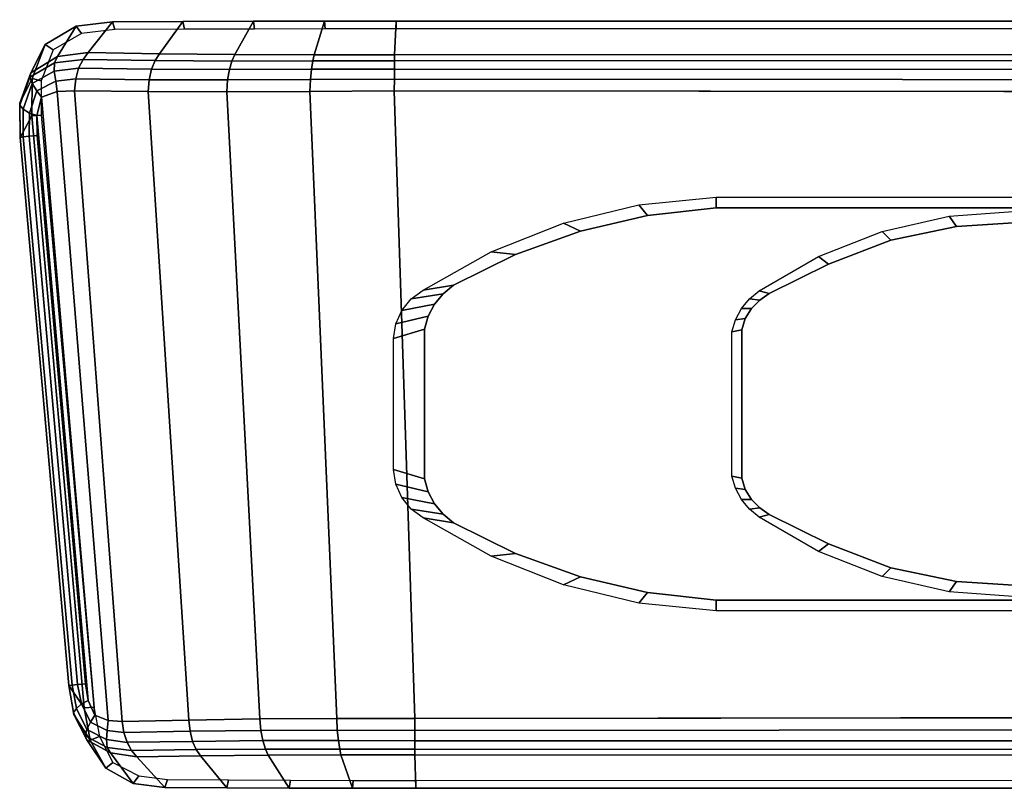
# Model space of a CAD drawing. Header units: inches. Extents: x 11 to 683, y -98 to 54.
# Tile 12 of 256: x 564 to 569, y -78 to -74. Entities that reach past the tile are written whole.
import ezdxf
from ezdxf.enums import TextEntityAlignment as Align

# ---------------------------------------------------------------- set-up
doc = ezdxf.new("R2010")
doc.units = ezdxf.units.IN
doc.header["$MEASUREMENT"] = 0
for name, color, linetype in [('A-FURN-3-SEAT-ARM', 254, 'Continuous'), ('A-FURN-3-SEAT-ARM-PAD', 251, 'Continuous'), ('A-FURN-3-SEAT-FRAME', 254, 'Continuous'), ('A-FURN-HAWORTH-ATT', 7, 'Continuous')]:
    doc.layers.add(name, color=color, linetype=linetype)
doc.styles.get("Standard").update_dxf_attribs({"font": 'simplex.shx'})

# ---------------------------------------------------------------- blocks, each defined once
blk = doc.blocks.new('SCT-20-71X1-3D-3')
at = {"layer": 'A-FURN-3-SEAT-ARM'}
for points in [[(-3.046, 12.8076, 25.3047), (2.6505, 12.8075, 25.3047), (2.6507, 12.7541, 24.9962), (-2.8562, 12.7541, 24.9962)], [(2.5263, 11.4318, 24.8968), (2.5263, 12.158, 24.8968), (2.5743, 12.148, 24.9855), (2.5743, 11.4418, 24.9855)], [(4.079, 11.4291, 24.9962), (4.079, 12.1607, 24.9962), (4.2305, 12.1146, 25.3047), (4.2305, 11.4752, 25.3047)], [(2.6505, 10.7823, 25.3047), (-3.046, 10.7822, 25.3047), (-2.8562, 10.8357, 24.9962), (2.6507, 10.8357, 24.9962)]]:
    blk.add_3dface(points, dxfattribs=at)
for points, invisible_edges in [([(-2.8562, 12.7541, 24.9962), (2.6507, 12.7541, 24.9962), (2.6507, 10.8357, 24.9962), (-2.8562, 10.8357, 24.9962)], 10), ([(2.6507, 10.8357, 24.9962), (2.6507, 12.7541, 24.9962), (2.9866, 12.7172, 24.9962), (2.9866, 10.8725, 24.9962)], 5), ([(1.1451, 10.906, 24.6418), (1.1451, 12.6838, 24.6418), (1.4755, 12.6632, 24.6676), (1.4755, 10.9266, 24.6676)], 5), ([(2.9866, 10.8725, 24.9962), (2.9866, 12.7172, 24.9962), (3.3157, 12.6411, 24.9962), (3.3157, 10.9487, 24.9962)], 5), ([(1.4755, 10.9266, 24.6676), (1.4755, 12.6632, 24.6676), (1.7967, 12.5957, 24.7195), (1.7967, 10.9941, 24.7195)], 5), ([(3.3157, 10.9487, 24.9962), (3.3157, 12.6411, 24.9962), (3.6336, 12.5267, 24.9962), (3.6336, 11.0631, 24.9962)], 5), ([(1.7967, 10.9941, 24.7195), (1.7967, 12.5957, 24.7195), (2.1013, 12.4795, 24.7852), (2.1013, 11.1103, 24.7852)], 5), ([(2.1013, 11.1103, 24.7852), (2.1013, 12.4795, 24.7852), (2.3915, 12.3352, 24.8604), (2.3915, 11.2546, 24.8604)], 5), ([(3.6336, 11.0631, 24.9962), (3.6336, 12.5267, 24.9962), (3.9358, 12.3757, 24.9962), (3.9358, 11.2141, 24.9962)], 5), ([(2.3915, 11.2546, 24.8604), (2.3915, 12.3352, 24.8604), (2.4379, 12.3025, 24.8737), (2.4379, 11.2873, 24.8737)], 5), ([(3.9358, 11.2141, 24.9962), (3.9358, 12.3757, 24.9962), (3.9876, 12.3342, 24.9962), (3.9876, 11.2556, 24.9962)], 5), ([(3.9876, 11.2556, 24.9962), (3.9876, 12.3342, 24.9962), (4.0298, 12.2831, 24.9962), (4.0298, 11.3067, 24.9962)], 5), ([(2.4379, 11.2873, 24.8737), (2.4379, 12.3025, 24.8737), (2.4787, 12.2624, 24.8851), (2.4787, 11.3274, 24.8851)], 5), ([(2.4787, 11.3274, 24.8851), (2.4787, 12.2624, 24.8851), (2.51, 12.2139, 24.8934), (2.51, 11.3759, 24.8934)], 5), ([(4.0298, 11.3067, 24.9962), (4.0298, 12.2831, 24.9962), (4.0607, 12.2244, 24.9962), (4.0607, 11.3654, 24.9962)], 5), ([(2.51, 11.3759, 24.8934), (2.51, 12.2139, 24.8934), (2.5263, 12.158, 24.8968), (2.5263, 11.4318, 24.8968)], 1), ([(4.0607, 11.3654, 24.9962), (4.0607, 12.2244, 24.9962), (4.079, 12.1607, 24.9962), (4.079, 11.4291, 24.9962)], 1)]:
    blk.add_3dface(points, dxfattribs=dict(at, invisible_edges=invisible_edges))
at = {"layer": 'A-FURN-3-SEAT-ARM-PAD'}
for points in [[(4.1202, 13.675, 25.3781), (-3.2854, 13.674, 25.3787), (-3.0055, 13.5129, 26.0287), (4.1262, 13.5118, 26.0382)], [(-3.2854, 13.674, 25.3787), (4.1202, 13.675, 25.3781), (4.1202, 13.6365, 25.3308), (-3.2854, 13.6356, 25.3308)], [(5.954, 10.3817, 25.0732), (5.6963, 13.2773, 25.0827), (5.744, 13.2814, 25.1127), (6.0007, 10.3857, 25.1031)], [(5.8195, 13.1717, 25.4588), (6.0578, 10.4913, 25.4368), (6.0007, 10.3857, 25.1031), (5.744, 13.2814, 25.1127)], [(-3.5325, 9.9214, 25.3773), (4.2173, 9.9212, 25.3767), (4.2253, 10.0867, 26.0429), (-3.2311, 10.0839, 26.0353)], [(4.2173, 9.9212, 25.3767), (-3.5325, 9.9214, 25.3773), (-3.5324, 9.9601, 25.3308), (4.2169, 9.9599, 25.3303)]]:
    blk.add_3dface(points, dxfattribs=at)
at = {"layer": 'A-FURN-3-SEAT-ARM-PAD', "invisible_edges": 8}
blk.add_3dface([(-3.2306, 10.271, 26.1724), (4.2262, 10.2633, 26.1799), (4.1262, 13.3338, 26.1802), (-3.0047, 13.3239, 26.1725)], dxfattribs=at)
at = {"layer": 'A-FURN-3-SEAT-FRAME', "invisible_edges": 2}
blk.add_3dface([(-7.363, 9.9255, 16.295), (2.9123, 6.8688, 13.4908), (2.7064, 6.4538, 12.4195), (-8.6511, 9.7328, 15.2023)], dxfattribs=at)
at = {"layer": 'A-FURN-3-SEAT-FRAME'}
blk.add_3dface([(-7.352, 9.8421, 16.4205), (2.9229, 6.7864, 13.6193), (2.9123, 6.8688, 13.4908), (-7.363, 9.9255, 16.295)], dxfattribs=at)
at = {"layer": 'A-FURN-HAWORTH-ATT', "flags": 1}
for tag, p in [('HAWMC', (0, 0)), ('HAWMC', (0, 0)), ('HAWPN', (0, -0.1667)), ('HAWPN', (0, -0.1667))]:
    blk.add_attdef(tag, text='', height=0.1, dxfattribs=at).set_placement(p, align=Align.TOP_CENTER)
at = {"layer": 'A-FURN-3-SEAT-ARM'}
mesh = blk.add_polymesh((2, 5), dxfattribs=at)
for k, corner in enumerate([(3.9358, 12.3757, 24.9962), (3.6336, 12.5267, 24.9962), (3.3157, 12.6411, 24.9962), (2.9866, 12.7172, 24.9962), (2.6507, 12.7541, 24.9962), (4.0843, 12.3518, 25.3047), (3.753, 12.5393, 25.3047), (3.3991, 12.6794, 25.3047), (3.0292, 12.7694, 25.3047), (2.6505, 12.8075, 25.3047)]):
    mesh.set_mesh_vertex(divmod(k, 5), corner)
mesh = blk.add_polymesh((2, 5), dxfattribs=at)
for k, corner in enumerate([(2.3915, 12.3352, 24.8604), (2.1013, 12.4795, 24.7852), (1.7967, 12.5957, 24.7195), (1.4755, 12.6632, 24.6676), (1.1451, 12.6838, 24.6418), (2.4402, 12.3488, 24.9855), (2.1501, 12.5165, 24.9855), (1.8383, 12.639, 24.9855), (1.5117, 12.7136, 24.9855), (1.1775, 12.7387, 24.9855)]):
    mesh.set_mesh_vertex(divmod(k, 5), corner)
mesh = blk.add_polymesh((2, 5), dxfattribs=at)
for k, corner in enumerate([(2.5263, 12.158, 24.8968), (2.51, 12.2139, 24.8934), (2.4787, 12.2624, 24.8851), (2.4379, 12.3025, 24.8737), (2.3915, 12.3352, 24.8604), (2.5743, 12.148, 24.9855), (2.556, 12.207, 24.9855), (2.5267, 12.2614, 24.9855), (2.4877, 12.3093, 24.9855), (2.4402, 12.3488, 24.9855)]):
    mesh.set_mesh_vertex(divmod(k, 5), corner)
mesh = blk.add_polymesh((2, 5), dxfattribs=at)
for k, corner in enumerate([(4.079, 12.1607, 24.9962), (4.0607, 12.2244, 24.9962), (4.0298, 12.2831, 24.9962), (3.9876, 12.3342, 24.9962), (3.9358, 12.3757, 24.9962), (4.2305, 12.1146, 25.3047), (4.2189, 12.1864, 25.3047), (4.1891, 12.2527, 25.3047), (4.1432, 12.3092, 25.3047), (4.0843, 12.3518, 25.3047)]):
    mesh.set_mesh_vertex(divmod(k, 5), corner)
mesh = blk.add_polymesh((2, 5), dxfattribs=at)
for k, corner in enumerate([(3.9358, 11.2141, 24.9962), (3.9876, 11.2556, 24.9962), (4.0298, 11.3067, 24.9962), (4.0607, 11.3654, 24.9962), (4.079, 11.4291, 24.9962), (4.0843, 11.238, 25.3047), (4.1432, 11.2806, 25.3047), (4.1891, 11.337, 25.3047), (4.2189, 11.4034, 25.3047), (4.2305, 11.4752, 25.3047)]):
    mesh.set_mesh_vertex(divmod(k, 5), corner)
mesh = blk.add_polymesh((2, 5), dxfattribs=at)
for k, corner in enumerate([(2.3915, 11.2546, 24.8604), (2.4379, 11.2873, 24.8737), (2.4787, 11.3274, 24.8851), (2.51, 11.3759, 24.8934), (2.5263, 11.4318, 24.8968), (2.4402, 11.241, 24.9855), (2.4877, 11.2805, 24.9855), (2.5267, 11.3284, 24.9855), (2.556, 11.3828, 24.9855), (2.5743, 11.4418, 24.9855)]):
    mesh.set_mesh_vertex(divmod(k, 5), corner)
mesh = blk.add_polymesh((2, 5), dxfattribs=at)
for k, corner in enumerate([(1.1451, 10.906, 24.6418), (1.4755, 10.9266, 24.6676), (1.7967, 10.9941, 24.7195), (2.1013, 11.1103, 24.7852), (2.3915, 11.2546, 24.8604), (1.1775, 10.8511, 24.9855), (1.5117, 10.8762, 24.9855), (1.8383, 10.9508, 24.9855), (2.1501, 11.0733, 24.9855), (2.4402, 11.241, 24.9855)]):
    mesh.set_mesh_vertex(divmod(k, 5), corner)
mesh = blk.add_polymesh((2, 5), dxfattribs=at)
for k, corner in enumerate([(2.6507, 10.8357, 24.9962), (2.9866, 10.8725, 24.9962), (3.3157, 10.9487, 24.9962), (3.6336, 11.0631, 24.9962), (3.9358, 11.2141, 24.9962), (2.6505, 10.7823, 25.3047), (3.0292, 10.8204, 25.3047), (3.3991, 10.9103, 25.3047), (3.753, 11.0505, 25.3047), (4.0843, 11.238, 25.3047)]):
    mesh.set_mesh_vertex(divmod(k, 5), corner)
at = {"layer": 'A-FURN-3-SEAT-ARM-PAD'}
mesh = blk.add_polymesh((2, 5), dxfattribs=at)
for k, corner in enumerate([(5.3362, 13.6323, 25.1654), (5.037, 13.6344, 25.2388), (4.735, 13.6359, 25.2992), (4.4282, 13.6365, 25.3248), (4.1202, 13.6365, 25.3308), (5.3486, 13.6708, 25.2137), (5.046, 13.6732, 25.2861), (4.7408, 13.6745, 25.3445), (4.4312, 13.6749, 25.3717), (4.1202, 13.675, 25.3781)]):
    mesh.set_mesh_vertex(divmod(k, 5), corner)
mesh = blk.add_polymesh((2, 5), dxfattribs=at)
for k, corner in enumerate([(5.3486, 13.6708, 25.2137), (5.046, 13.6732, 25.2861), (4.7408, 13.6745, 25.3445), (4.4312, 13.6749, 25.3717), (4.1202, 13.675, 25.3781), (5.4861, 13.5203, 25.6565), (5.1742, 13.516, 25.8382), (4.8433, 13.5126, 25.9801), (4.4872, 13.5116, 26.0349), (4.1262, 13.5118, 26.0382)]):
    mesh.set_mesh_vertex(divmod(k, 5), corner)
mesh = blk.add_polymesh((2, 5), dxfattribs=at)
for k, corner in enumerate([(5.6963, 13.2773, 25.0827), (5.6693, 13.421, 25.0867), (5.6033, 13.5496, 25.1006), (5.4771, 13.6141, 25.1308), (5.3362, 13.6323, 25.1654), (5.744, 13.2814, 25.1127), (5.7143, 13.439, 25.1199), (5.6381, 13.5762, 25.1409), (5.5033, 13.6515, 25.1758), (5.3486, 13.6708, 25.2137)]):
    mesh.set_mesh_vertex(divmod(k, 5), corner)
mesh = blk.add_polymesh((2, 5), dxfattribs=at)
for k, corner in enumerate([(5.744, 13.2814, 25.1127), (5.7143, 13.439, 25.1199), (5.6381, 13.5762, 25.1409), (5.5033, 13.6515, 25.1758), (5.3486, 13.6708, 25.2137), (5.8195, 13.1717, 25.4588), (5.7943, 13.3145, 25.4817), (5.7315, 13.4375, 25.5289), (5.6155, 13.5019, 25.5893), (5.4861, 13.5203, 25.6565)]):
    mesh.set_mesh_vertex(divmod(k, 5), corner)
mesh = blk.add_polymesh((2, 5), dxfattribs=at)
for k, corner in enumerate([(-3.0055, 13.5129, 26.0287), (-3.0055, 13.4862, 26.0862), (-3.0053, 13.4425, 26.1322), (-3.005, 13.3864, 26.1619), (-3.0047, 13.3239, 26.1725), (4.1262, 13.5118, 26.0382), (4.1262, 13.4838, 26.0916), (4.1262, 13.4429, 26.1344), (4.1262, 13.392, 26.1644), (4.1262, 13.3338, 26.1802)]):
    mesh.set_mesh_vertex(divmod(k, 5), corner)
mesh = blk.add_polymesh((5, 5), dxfattribs=at)
for k, corner in enumerate([(5.558, 13.3475, 25.7601), (5.5494, 13.4018, 25.7492), (5.5341, 13.4501, 25.7277), (5.5121, 13.4895, 25.6953), (5.4861, 13.5203, 25.6565), (5.2323, 13.341, 25.9596), (5.2254, 13.3961, 25.9461), (5.2134, 13.4453, 25.9192), (5.1957, 13.4855, 25.8811), (5.1742, 13.516, 25.8382), (4.8846, 13.335, 26.1152), (4.8795, 13.3915, 26.0999), (4.87, 13.4419, 26.0699), (4.8571, 13.4828, 26.0281), (4.8433, 13.5126, 25.9801), (4.5082, 13.3329, 26.1758), (4.5054, 13.3907, 26.16), (4.4996, 13.4417, 26.1296), (4.4928, 13.4829, 26.0868), (4.4872, 13.5116, 26.0349), (4.1262, 13.3338, 26.1802), (4.1262, 13.392, 26.1644), (4.1262, 13.4429, 26.1344), (4.1262, 13.4838, 26.0916), (4.1262, 13.5118, 26.0382)]):
    mesh.set_mesh_vertex(divmod(k, 5), corner)
mesh = blk.add_polymesh((5, 5), dxfattribs=at)
for k, corner in enumerate([(5.737, 13.1639, 25.6529), (5.7757, 13.1675, 25.6135), (5.8031, 13.17, 25.5665), (5.8181, 13.1715, 25.5141), (5.8195, 13.1717, 25.4588), (5.724, 13.2453, 25.6568), (5.7572, 13.2624, 25.6226), (5.782, 13.2844, 25.5813), (5.7954, 13.3041, 25.5339), (5.7943, 13.3145, 25.4817), (5.6919, 13.3179, 25.674), (5.7123, 13.3515, 25.6494), (5.7301, 13.3871, 25.6164), (5.7387, 13.418, 25.5759), (5.7315, 13.4375, 25.5289), (5.6272, 13.3436, 25.7153), (5.6316, 13.3918, 25.6986), (5.6353, 13.437, 25.6702), (5.632, 13.4751, 25.6328), (5.6155, 13.5019, 25.5893), (5.558, 13.3475, 25.7601), (5.5494, 13.402, 25.7491), (5.534, 13.4504, 25.7275), (5.5126, 13.4906, 25.6962), (5.4861, 13.5203, 25.6565)]):
    mesh.set_mesh_vertex(divmod(k, 5), corner)
mesh = blk.add_polymesh((2, 5), dxfattribs=at)
for k, corner in enumerate([(5.558, 13.3475, 25.7601), (5.2323, 13.341, 25.9596), (4.8846, 13.335, 26.1152), (4.5082, 13.3329, 26.1758), (4.1262, 13.3338, 26.1802), (5.7919, 10.2621, 25.7578), (5.4307, 10.2666, 25.9577), (5.046, 10.2671, 26.106), (4.6389, 10.2652, 26.1694), (4.2262, 10.2633, 26.1799)]):
    mesh.set_mesh_vertex(divmod(k, 5), corner)
mesh = blk.add_polymesh((2, 5), dxfattribs=at)
for k, corner in enumerate([(5.737, 13.1639, 25.6529), (5.724, 13.2453, 25.6568), (5.6919, 13.3179, 25.674), (5.6272, 13.3436, 25.7153), (5.558, 13.3475, 25.7601), (5.9741, 10.4814, 25.6339), (5.9761, 10.3835, 25.637), (5.9521, 10.2941, 25.6565), (5.8753, 10.2657, 25.7064), (5.7919, 10.2621, 25.7578)]):
    mesh.set_mesh_vertex(divmod(k, 5), corner)
mesh = blk.add_polymesh((2, 5), dxfattribs=at)
for k, corner in enumerate([(5.8195, 13.1717, 25.4588), (5.8181, 13.1715, 25.5141), (5.8031, 13.17, 25.5665), (5.7757, 13.1675, 25.6135), (5.737, 13.1639, 25.6529), (6.0578, 10.4913, 25.4368), (6.0567, 10.4905, 25.4929), (6.0419, 10.4885, 25.546), (6.0126, 10.4853, 25.5934), (5.9741, 10.4814, 25.6339)]):
    mesh.set_mesh_vertex(divmod(k, 5), corner)
mesh = blk.add_polymesh((2, 5), dxfattribs=at)
for k, corner in enumerate([(5.605, 9.9252, 25.2046), (5.7828, 9.9468, 25.1664), (5.9345, 10.036, 25.1302), (5.9983, 10.2026, 25.109), (6.0007, 10.3857, 25.1031), (5.7236, 10.0749, 25.6548), (5.8747, 10.0942, 25.5793), (6.0053, 10.1739, 25.5126), (6.0594, 10.3226, 25.4579), (6.0578, 10.4913, 25.4368)]):
    mesh.set_mesh_vertex(divmod(k, 5), corner)
mesh = blk.add_polymesh((5, 5), dxfattribs=at)
for k, corner in enumerate([(6.0578, 10.4913, 25.4368), (6.0567, 10.4905, 25.4929), (6.0419, 10.4885, 25.546), (6.0126, 10.4853, 25.5934), (5.9741, 10.4814, 25.6339), (6.0594, 10.3226, 25.4579), (6.0589, 10.3334, 25.5111), (6.0417, 10.3522, 25.56), (6.0112, 10.3715, 25.602), (5.9761, 10.3835, 25.637), (6.0053, 10.1739, 25.5126), (6.0105, 10.1953, 25.5601), (5.9982, 10.2267, 25.6012), (5.975, 10.2621, 25.6331), (5.9521, 10.2941, 25.6565), (5.8747, 10.0942, 25.5793), (5.8894, 10.125, 25.624), (5.8901, 10.1662, 25.6636), (5.8824, 10.215, 25.6917), (5.8753, 10.2657, 25.7064), (5.7236, 10.0749, 25.6548), (5.7494, 10.1087, 25.6957), (5.7709, 10.1518, 25.729), (5.7851, 10.204, 25.7497), (5.7919, 10.2621, 25.7578)]):
    mesh.set_mesh_vertex(divmod(k, 5), corner)
mesh = blk.add_polymesh((2, 5), dxfattribs=at)
for k, corner in enumerate([(5.5944, 9.9628, 25.1567), (5.7568, 9.982, 25.1217), (5.8962, 10.0613, 25.0907), (5.9539, 10.2143, 25.0759), (5.954, 10.3817, 25.0732), (5.605, 9.9252, 25.2046), (5.7828, 9.9468, 25.1664), (5.9345, 10.036, 25.1302), (5.9983, 10.2026, 25.109), (6.0007, 10.3857, 25.1031)]):
    mesh.set_mesh_vertex(divmod(k, 5), corner)
mesh = blk.add_polymesh((2, 5), dxfattribs=at)
for k, corner in enumerate([(4.2253, 10.0867, 26.0429), (4.2256, 10.1156, 26.0944), (4.2258, 10.1561, 26.1358), (4.226, 10.2062, 26.165), (4.2262, 10.2633, 26.1799), (-3.2311, 10.0839, 26.0353), (-3.231, 10.1143, 26.0889), (-3.2309, 10.1577, 26.1309), (-3.2308, 10.2109, 26.1592), (-3.2306, 10.271, 26.1724)]):
    mesh.set_mesh_vertex(divmod(k, 5), corner)
mesh = blk.add_polymesh((5, 5), dxfattribs=at)
for k, corner in enumerate([(5.7236, 10.0749, 25.6548), (5.7494, 10.1087, 25.6957), (5.7709, 10.1518, 25.729), (5.7851, 10.204, 25.7497), (5.7919, 10.2621, 25.7578), (5.3756, 10.081, 25.8383), (5.397, 10.114, 25.8826), (5.4142, 10.1567, 25.9209), (5.4253, 10.2087, 25.9468), (5.4307, 10.2666, 25.9577), (5.007, 10.0855, 25.9736), (5.0207, 10.1168, 26.0217), (5.033, 10.1585, 26.0633), (5.0418, 10.2095, 26.0925), (5.046, 10.2671, 26.106), (4.6186, 10.0869, 26.032), (4.6242, 10.1166, 26.0827), (4.6308, 10.1575, 26.1248), (4.6363, 10.2079, 26.1547), (4.6389, 10.2652, 26.1694), (4.2253, 10.0867, 26.0429), (4.2256, 10.1156, 26.0944), (4.2258, 10.1561, 26.1358), (4.226, 10.2062, 26.165), (4.2262, 10.2633, 26.1799)]):
    mesh.set_mesh_vertex(divmod(k, 5), corner)
mesh = blk.add_polymesh((2, 5), dxfattribs=at)
for k, corner in enumerate([(4.2173, 9.9212, 25.3767), (4.5673, 9.9214, 25.3625), (4.9158, 9.9218, 25.3291), (5.2615, 9.923, 25.2732), (5.605, 9.9252, 25.2046), (4.2253, 10.0867, 26.0429), (4.6186, 10.0869, 26.032), (5.007, 10.0855, 25.9736), (5.3756, 10.081, 25.8383), (5.7236, 10.0749, 25.6548)]):
    mesh.set_mesh_vertex(divmod(k, 5), corner)
mesh = blk.add_polymesh((2, 5), dxfattribs=at)
for k, corner in enumerate([(4.2169, 9.9599, 25.3303), (4.5644, 9.96, 25.3164), (4.9104, 9.9604, 25.2823), (5.2535, 9.9612, 25.2258), (5.5944, 9.9628, 25.1567), (4.2173, 9.9212, 25.3767), (4.5673, 9.9214, 25.3625), (4.9158, 9.9218, 25.3291), (5.2615, 9.923, 25.2732), (5.605, 9.9252, 25.2046)]):
    mesh.set_mesh_vertex(divmod(k, 5), corner)

msp = doc.modelspace()

# ---------------------------------------------------------------- block references
at = {"rotation": 180}
msp.add_blockref('SCT-20-71X1-3D-3', (570.0305, -64.1681), dxfattribs=at)

doc.saveas('drawing.dxf')
